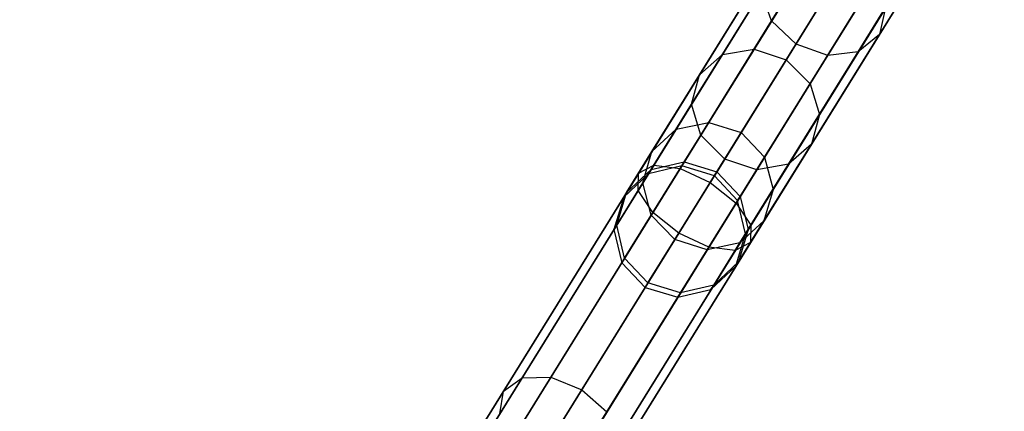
# Model space of a CAD drawing. Extents: x -129 to 129, y -127 to 130.
# Tile 19 of 188: x -57.67 to -42.72, y -78.45 to -72.5. Entities that reach past the tile are written whole.
import ezdxf

# ---------------------------------------------------------------- set-up
doc = ezdxf.new("R2010")
doc.units = 0
doc.header["$LTSCALE"] = 25.4
doc.layers.get('0').update_dxf_attribs({"linetype": 'CONTINUOUS'})

# ---------------------------------------------------------------- blocks, each defined once
blk = doc.blocks.new('NOME_B_PM2_STL')
at = {"color": 0}
for p, q in [((98.842, -48.727, 524.578), (72.521, -91.238, 524.578)), ((98.842, -48.727, 524.578), (72.521, -91.238, 524.578)), ((72.521, -91.238, 344.578), (98.842, -48.727, 344.578)), ((72.521, -91.238, 344.578), (98.842, -48.727, 344.578)), ((98.956, -48.797, 525.078), (72.635, -91.308, 525.078)), ((98.956, -48.797, 525.078), (72.635, -91.308, 525.078)), ((98.956, -48.797, 524.078), (72.635, -91.308, 524.078)), ((98.956, -48.797, 524.078), (72.635, -91.308, 524.078)), ((72.635, -91.308, 344.078), (98.956, -48.797, 344.078)), ((72.635, -91.308, 344.078), (98.956, -48.797, 344.078)), ((72.635, -91.308, 345.078), (98.956, -48.797, 345.078)), ((72.635, -91.308, 345.078), (98.956, -48.797, 345.078)), ((99.267, -48.99, 525.444), (72.946, -91.501, 525.444)), ((99.267, -48.99, 525.444), (72.946, -91.501, 525.444)), ((99.267, -48.99, 523.712), (72.946, -91.501, 523.712)), ((99.267, -48.99, 523.712), (72.946, -91.501, 523.712)), ((72.946, -91.501, 343.712), (99.267, -48.99, 343.712)), ((72.946, -91.501, 343.712), (99.267, -48.99, 343.712)), ((72.946, -91.501, 345.444), (99.267, -48.99, 345.444)), ((72.946, -91.501, 345.444), (99.267, -48.99, 345.444)), ((99.692, -49.253, 523.578), (73.371, -91.764, 523.578)), ((99.692, -49.253, 525.578), (73.371, -91.764, 525.578)), ((99.692, -49.253, 525.578), (73.371, -91.764, 525.578)), ((99.692, -49.253, 523.578), (73.371, -91.764, 523.578)), ((73.371, -91.764, 345.578), (99.692, -49.253, 345.578)), ((73.371, -91.764, 343.578), (99.692, -49.253, 343.578)), ((73.371, -91.764, 343.578), (99.692, -49.253, 343.578)), ((73.371, -91.764, 345.578), (99.692, -49.253, 345.578)), ((100.118, -49.516, 523.712), (73.796, -92.027, 523.712)), ((100.118, -49.516, 523.712), (73.796, -92.027, 523.712)), ((100.118, -49.516, 525.444), (73.796, -92.027, 525.444)), ((100.118, -49.516, 525.444), (73.796, -92.027, 525.444)), ((73.796, -92.027, 345.444), (100.118, -49.516, 345.444)), ((73.796, -92.027, 345.444), (100.118, -49.516, 345.444)), ((73.796, -92.027, 343.712), (100.118, -49.516, 343.712)), ((73.796, -92.027, 343.712), (100.118, -49.516, 343.712)), ((100.429, -49.709, 524.078), (74.107, -92.22, 524.078)), ((100.429, -49.709, 524.078), (74.107, -92.22, 524.078)), ((100.429, -49.709, 525.078), (74.107, -92.22, 525.078)), ((100.429, -49.709, 525.078), (74.107, -92.22, 525.078)), ((74.107, -92.22, 345.078), (100.429, -49.709, 345.078)), ((74.107, -92.22, 345.078), (100.429, -49.709, 345.078)), ((74.107, -92.22, 344.078), (100.429, -49.709, 344.078)), ((74.107, -92.22, 344.078), (100.429, -49.709, 344.078)), ((100.543, -49.78, 524.578), (74.221, -92.29, 524.578)), ((100.543, -49.78, 524.578), (74.221, -92.29, 524.578)), ((74.221, -92.29, 344.578), (100.543, -49.78, 344.578)), ((74.221, -92.29, 344.578), (100.543, -49.78, 344.578)), ((77.049, -84.873, 306.243), (86.62, -69.415, 46.243)), ((77.049, -84.873, 306.243), (86.62, -69.415, 46.243)), ((86.62, -69.415, 672.913), (82.571, -75.955, 562.913)), ((86.62, -69.415, 672.913), (82.571, -75.955, 562.913)), ((76.546, -84.991, 306.218), (86.117, -69.533, 46.218)), ((76.546, -84.991, 306.218), (86.117, -69.533, 46.218)), ((77.545, -85.023, 306.253), (87.116, -69.565, 46.252)), ((77.545, -85.023, 306.253), (87.116, -69.565, 46.252)), ((86.117, -69.533, 672.938), (82.068, -76.073, 562.938)), ((86.117, -69.533, 672.938), (82.068, -76.073, 562.938)), ((87.116, -69.565, 672.903), (83.067, -76.105, 562.903)), ((87.116, -69.565, 672.903), (83.067, -76.105, 562.903)), ((76.17, -85.344, 306.183), (85.741, -69.886, 46.183)), ((76.17, -85.344, 306.183), (85.741, -69.886, 46.183)), ((77.9, -85.399, 306.243), (87.471, -69.942, 46.243)), ((77.9, -85.399, 306.243), (87.471, -69.942, 46.243)), ((85.741, -69.886, 672.973), (81.691, -76.426, 562.973)), ((85.741, -69.886, 672.973), (81.691, -76.426, 562.973)), ((87.471, -69.942, 672.913), (83.421, -76.481, 562.913)), ((87.471, -69.942, 672.913), (83.421, -76.481, 562.913)), ((76.021, -85.839, 306.148), (85.592, -70.381, 46.148)), ((76.021, -85.839, 306.148), (85.592, -70.381, 46.148)), ((85.592, -70.381, 673.008), (81.543, -76.921, 563.008)), ((85.592, -70.381, 673.008), (81.543, -76.921, 563.008)), ((78.019, -85.903, 306.218), (87.59, -70.445, 46.218)), ((78.019, -85.903, 306.218), (87.59, -70.445, 46.218)), ((87.59, -70.445, 672.938), (83.54, -76.985, 562.938)), ((87.59, -70.445, 672.938), (83.54, -76.985, 562.938)), ((76.14, -86.342, 306.122), (85.711, -70.884, 46.122)), ((76.14, -86.342, 306.122), (85.711, -70.884, 46.122)), ((77.87, -86.397, 306.183), (87.441, -70.939, 46.183)), ((77.87, -86.397, 306.183), (87.441, -70.939, 46.183)), ((85.711, -70.884, 673.033), (81.662, -77.424, 563.033)), ((85.711, -70.884, 673.033), (81.662, -77.424, 563.033)), ((87.441, -70.939, 672.973), (83.392, -77.479, 562.973)), ((87.441, -70.939, 672.973), (83.392, -77.479, 562.973)), ((76.495, -86.719, 306.113), (86.066, -71.261, 46.113)), ((76.495, -86.719, 306.113), (86.066, -71.261, 46.113)), ((77.493, -86.751, 306.148), (87.065, -71.293, 46.148)), ((77.493, -86.751, 306.148), (87.065, -71.293, 46.148)), ((86.066, -71.261, 673.043), (82.016, -77.801, 563.043)), ((86.066, -71.261, 673.043), (82.016, -77.801, 563.043)), ((87.065, -71.293, 673.008), (83.015, -77.833, 563.008)), ((87.065, -71.293, 673.008), (83.015, -77.833, 563.008)), ((76.99, -86.868, 306.122), (86.561, -71.411, 46.122)), ((76.99, -86.868, 306.122), (86.561, -71.411, 46.122)), ((86.561, -71.411, 673.033), (82.512, -77.95, 563.033)), ((86.561, -71.411, 673.033), (82.512, -77.95, 563.033)), ((83.937, -73.749, 548.795), (85.301, -71.546, 546.017)), ((83.937, -73.749, 548.795), (85.301, -71.546, 546.017)), ((84.307, -74.102, 548.713), (85.679, -71.885, 545.917)), ((84.307, -74.102, 548.713), (85.679, -71.885, 545.917)), ((85.573, -73.956, 549.326), (86.88, -71.845, 546.663)), ((85.573, -73.956, 549.326), (86.88, -71.845, 546.663)), ((84.788, -74.275, 548.795), (86.151, -72.073, 546.017)), ((84.788, -74.275, 548.795), (86.151, -72.073, 546.017)), ((85.251, -74.222, 549.02), (86.591, -72.058, 546.29)), ((85.251, -74.222, 549.02), (86.591, -72.058, 546.29)), ((84.227, -72.33, 327.031), (81.916, -76.063, 325.421)), ((84.227, -72.33, 327.031), (81.916, -76.063, 325.421)), ((84.402, -72.302, 326.545), (82.149, -75.942, 324.974)), ((84.402, -72.302, 326.545), (82.149, -75.942, 324.974)), ((84.758, -72.423, 326.189), (82.547, -75.994, 324.648)), ((84.758, -72.423, 326.189), (82.547, -75.994, 324.648)), ((84.28, -72.5, 327.517), (81.911, -76.326, 325.867)), ((84.28, -72.5, 327.517), (81.911, -76.326, 325.867)), ((83.189, -74.262, 552.624), (84.194, -72.638, 549.632)), ((83.189, -74.262, 552.624), (84.194, -72.638, 549.632)), ((83.671, -74.178, 552.792), (84.658, -72.585, 549.856)), ((83.671, -74.178, 552.792), (84.658, -72.585, 549.856)), ((84.547, -72.765, 327.873), (82.135, -76.659, 326.193)), ((84.547, -72.765, 327.873), (82.135, -76.659, 326.193)), ((83.004, -76.206, 324.528), (85.2, -72.659, 326.058)), ((83.004, -76.206, 324.528), (85.2, -72.659, 326.058)), ((85.139, -72.758, 549.938), (84.159, -74.34, 552.854)), ((85.139, -72.758, 549.938), (84.159, -74.34, 552.854)), ((82.841, -74.569, 552.395), (83.873, -72.903, 549.326)), ((82.841, -74.569, 552.395), (83.873, -72.903, 549.326)), ((84.955, -73.054, 328.004), (82.528, -76.974, 326.313)), ((84.955, -73.054, 328.004), (82.528, -76.974, 326.313)), ((85.609, -72.949, 326.189), (83.397, -76.52, 324.648)), ((85.609, -72.949, 326.189), (83.397, -76.52, 324.648)), ((85.875, -73.214, 326.545), (83.621, -76.854, 324.974)), ((85.875, -73.214, 326.545), (83.621, -76.854, 324.974)), ((84.522, -74.705, 552.792), (85.508, -73.111, 549.856)), ((84.522, -74.705, 552.792), (85.508, -73.111, 549.856)), ((82.721, -75.017, 552.165), (83.778, -73.31, 549.02)), ((82.721, -75.017, 552.165), (83.778, -73.31, 549.02)), ((85.397, -73.291, 327.873), (82.985, -77.186, 326.193)), ((85.397, -73.291, 327.873), (82.985, -77.186, 326.193)), ((85.928, -73.383, 327.031), (83.616, -77.116, 325.421)), ((85.928, -73.383, 327.031), (83.616, -77.116, 325.421)), ((83.937, -73.749, 548.795), (83.778, -73.31, 549.02)), ((83.937, -73.749, 548.795), (83.778, -73.31, 549.02)), ((85.753, -73.411, 327.517), (83.384, -77.238, 325.867)), ((85.753, -73.411, 327.517), (83.384, -77.238, 325.867)), ((84.662, -75.174, 552.624), (85.667, -73.55, 549.632)), ((84.662, -75.174, 552.624), (85.667, -73.55, 549.632)), ((85.667, -73.55, 549.632), (85.573, -73.956, 549.326)), ((85.667, -73.55, 549.632), (85.573, -73.956, 549.326)), ((82.861, -75.487, 551.997), (83.937, -73.749, 548.795)), ((82.861, -75.487, 551.997), (83.937, -73.749, 548.795)), ((84.307, -74.102, 548.713), (83.937, -73.749, 548.795)), ((84.307, -74.102, 548.713), (83.937, -73.749, 548.795)), ((84.542, -75.622, 552.395), (85.573, -73.956, 549.326)), ((84.542, -75.622, 552.395), (85.573, -73.956, 549.326)), ((85.573, -73.956, 549.326), (85.251, -74.222, 549.02)), ((85.573, -73.956, 549.326), (85.251, -74.222, 549.02)), ((83.224, -75.851, 551.935), (84.307, -74.102, 548.713)), ((83.224, -75.851, 551.935), (84.307, -74.102, 548.713)), ((84.788, -74.275, 548.795), (84.307, -74.102, 548.713)), ((84.788, -74.275, 548.795), (84.307, -74.102, 548.713)), ((82.486, -75.398, 555.913), (83.189, -74.262, 552.624)), ((82.486, -75.398, 555.913), (83.189, -74.262, 552.624)), ((82.841, -74.569, 552.395), (83.189, -74.262, 552.624)), ((82.841, -74.569, 552.395), (83.189, -74.262, 552.624)), ((82.981, -75.293, 556.019), (83.671, -74.178, 552.792)), ((82.981, -75.293, 556.019), (83.671, -74.178, 552.792)), ((83.189, -74.262, 552.624), (83.671, -74.178, 552.792)), ((83.189, -74.262, 552.624), (83.671, -74.178, 552.792)), ((83.671, -74.178, 552.792), (84.159, -74.34, 552.854)), ((83.671, -74.178, 552.792), (84.159, -74.34, 552.854)), ((83.712, -76.013, 551.997), (84.788, -74.275, 548.795)), ((83.712, -76.013, 551.997), (84.788, -74.275, 548.795)), ((84.194, -75.929, 552.165), (85.251, -74.222, 549.02)), ((84.194, -75.929, 552.165), (85.251, -74.222, 549.02)), ((85.251, -74.222, 549.02), (84.788, -74.275, 548.795)), ((85.251, -74.222, 549.02), (84.788, -74.275, 548.795)), ((84.159, -74.34, 552.854), (83.474, -75.447, 556.058)), ((84.159, -74.34, 552.854), (83.474, -75.447, 556.058)), ((84.159, -74.34, 552.854), (84.522, -74.705, 552.792)), ((84.159, -74.34, 552.854), (84.522, -74.705, 552.792)), ((82.12, -75.734, 555.768), (82.841, -74.569, 552.395)), ((82.12, -75.734, 555.768), (82.841, -74.569, 552.395)), ((82.721, -75.017, 552.165), (82.841, -74.569, 552.395)), ((82.721, -75.017, 552.165), (82.841, -74.569, 552.395)), ((83.831, -75.819, 556.019), (84.522, -74.705, 552.792)), ((83.831, -75.819, 556.019), (84.522, -74.705, 552.792)), ((84.522, -74.705, 552.792), (84.662, -75.174, 552.624)), ((84.522, -74.705, 552.792), (84.662, -75.174, 552.624)), ((81.982, -76.212, 555.622), (82.721, -75.017, 552.165)), ((81.982, -76.212, 555.622), (82.721, -75.017, 552.165)), ((82.861, -75.487, 551.997), (82.721, -75.017, 552.165)), ((82.861, -75.487, 551.997), (82.721, -75.017, 552.165)), ((83.958, -76.31, 555.913), (84.662, -75.174, 552.624)), ((83.958, -76.31, 555.913), (84.662, -75.174, 552.624)), ((84.662, -75.174, 552.624), (84.542, -75.622, 552.395)), ((84.662, -75.174, 552.624), (84.542, -75.622, 552.395)), ((82.486, -75.398, 555.913), (82.981, -75.293, 556.019)), ((82.486, -75.398, 555.913), (82.981, -75.293, 556.019)), ((82.61, -75.892, 559.43), (82.981, -75.293, 556.019)), ((82.61, -75.892, 559.43), (82.981, -75.293, 556.019)), ((82.981, -75.293, 556.019), (83.474, -75.447, 556.058)), ((82.981, -75.293, 556.019), (83.474, -75.447, 556.058)), ((82.108, -76.008, 559.389), (82.486, -75.398, 555.913)), ((82.108, -76.008, 559.389), (82.486, -75.398, 555.913)), ((82.109, -76.702, 555.516), (82.861, -75.487, 551.997)), ((82.109, -76.702, 555.516), (82.861, -75.487, 551.997)), ((82.12, -75.734, 555.768), (82.486, -75.398, 555.913)), ((82.12, -75.734, 555.768), (82.486, -75.398, 555.913)), ((83.224, -75.851, 551.935), (82.861, -75.487, 551.997)), ((83.224, -75.851, 551.935), (82.861, -75.487, 551.997)), ((83.474, -75.447, 556.058), (83.106, -76.042, 559.445)), ((83.474, -75.447, 556.058), (83.106, -76.042, 559.445)), ((83.474, -75.447, 556.058), (83.831, -75.819, 556.019)), ((83.474, -75.447, 556.058), (83.831, -75.819, 556.019)), ((83.82, -76.787, 555.768), (84.542, -75.622, 552.395)), ((83.82, -76.787, 555.768), (84.542, -75.622, 552.395)), ((84.542, -75.622, 552.395), (84.194, -75.929, 552.165)), ((84.542, -75.622, 552.395), (84.194, -75.929, 552.165)), ((81.732, -76.36, 559.333), (82.12, -75.734, 555.768)), ((81.732, -76.36, 559.333), (82.12, -75.734, 555.768)), ((81.982, -76.212, 555.622), (82.12, -75.734, 555.768)), ((81.982, -76.212, 555.622), (82.12, -75.734, 555.768)), ((82.108, -76.008, 559.389), (82.61, -75.892, 559.43)), ((82.108, -76.008, 559.389), (82.61, -75.892, 559.43)), ((82.466, -77.074, 555.477), (83.224, -75.851, 551.935)), ((82.466, -77.074, 555.477), (83.224, -75.851, 551.935)), ((82.571, -75.955, 562.913), (82.61, -75.892, 559.43)), ((82.571, -75.955, 562.913), (82.61, -75.892, 559.43)), ((82.61, -75.892, 559.43), (83.106, -76.042, 559.445)), ((82.61, -75.892, 559.43), (83.106, -76.042, 559.445)), ((83.712, -76.013, 551.997), (83.224, -75.851, 551.935)), ((83.712, -76.013, 551.997), (83.224, -75.851, 551.935)), ((83.454, -77.123, 555.622), (84.194, -75.929, 552.165)), ((83.454, -77.123, 555.622), (84.194, -75.929, 552.165)), ((83.461, -76.418, 559.43), (83.831, -75.819, 556.019)), ((83.461, -76.418, 559.43), (83.831, -75.819, 556.019)), ((84.194, -75.929, 552.165), (83.712, -76.013, 551.997)), ((84.194, -75.929, 552.165), (83.712, -76.013, 551.997)), ((83.831, -75.819, 556.019), (83.958, -76.31, 555.913)), ((83.831, -75.819, 556.019), (83.958, -76.31, 555.913)), ((81.916, -76.063, 325.421), (79.865, -79.376, 322.834)), ((81.916, -76.063, 325.421), (79.865, -79.376, 322.834)), ((82.149, -75.942, 324.974), (80.149, -79.172, 322.453)), ((82.149, -75.942, 324.974), (80.149, -79.172, 322.453)), ((82.547, -75.994, 324.648), (80.585, -79.163, 322.174)), ((82.547, -75.994, 324.648), (80.585, -79.163, 322.174)), ((82.068, -76.073, 562.938), (81.691, -76.426, 562.973)), ((82.068, -76.073, 562.938), (81.691, -76.426, 562.973)), ((81.732, -76.36, 559.333), (82.108, -76.008, 559.389)), ((81.732, -76.36, 559.333), (82.108, -76.008, 559.389)), ((81.911, -76.326, 325.867), (81.916, -76.063, 325.421)), ((81.911, -76.326, 325.867), (81.916, -76.063, 325.421)), ((81.916, -76.063, 325.421), (82.149, -75.942, 324.974)), ((81.916, -76.063, 325.421), (82.149, -75.942, 324.974)), ((82.571, -75.955, 562.913), (82.068, -76.073, 562.938)), ((82.571, -75.955, 562.913), (82.068, -76.073, 562.938)), ((82.068, -76.073, 562.938), (82.108, -76.008, 559.389)), ((82.068, -76.073, 562.938), (82.108, -76.008, 559.389)), ((82.149, -75.942, 324.974), (82.547, -75.994, 324.648)), ((82.149, -75.942, 324.974), (82.547, -75.994, 324.648)), ((82.547, -75.994, 324.648), (83.004, -76.206, 324.528)), ((82.547, -75.994, 324.648), (83.004, -76.206, 324.528)), ((83.067, -76.105, 562.903), (82.571, -75.955, 562.913)), ((83.067, -76.105, 562.903), (82.571, -75.955, 562.913)), ((82.959, -77.229, 555.516), (83.712, -76.013, 551.997)), ((82.959, -77.229, 555.516), (83.712, -76.013, 551.997)), ((83.106, -76.042, 559.445), (83.067, -76.105, 562.903)), ((83.106, -76.042, 559.445), (83.067, -76.105, 562.903)), ((83.106, -76.042, 559.445), (83.461, -76.418, 559.43)), ((83.106, -76.042, 559.445), (83.461, -76.418, 559.43)), ((81.055, -79.353, 322.072), (83.004, -76.206, 324.528)), ((81.055, -79.353, 322.072), (83.004, -76.206, 324.528)), ((81.585, -76.853, 559.277), (81.982, -76.212, 555.622)), ((81.585, -76.853, 559.277), (81.982, -76.212, 555.622)), ((82.109, -76.702, 555.516), (81.982, -76.212, 555.622)), ((82.109, -76.702, 555.516), (81.982, -76.212, 555.622)), ((83.004, -76.206, 324.528), (83.397, -76.52, 324.648)), ((83.004, -76.206, 324.528), (83.397, -76.52, 324.648)), ((83.421, -76.481, 562.913), (83.067, -76.105, 562.903)), ((83.421, -76.481, 562.913), (83.067, -76.105, 562.903)), ((81.911, -76.326, 325.867), (79.808, -79.722, 323.216)), ((81.911, -76.326, 325.867), (79.808, -79.722, 323.216)), ((81.585, -76.853, 559.277), (81.732, -76.36, 559.333)), ((81.585, -76.853, 559.277), (81.732, -76.36, 559.333)), ((81.691, -76.426, 562.973), (81.732, -76.36, 559.333)), ((81.691, -76.426, 562.973), (81.732, -76.36, 559.333)), ((82.135, -76.659, 326.193), (81.911, -76.326, 325.867)), ((82.135, -76.659, 326.193), (81.911, -76.326, 325.867)), ((83.58, -76.92, 559.389), (83.958, -76.31, 555.913)), ((83.58, -76.92, 559.389), (83.958, -76.31, 555.913)), ((83.958, -76.31, 555.913), (83.82, -76.787, 555.768)), ((83.958, -76.31, 555.913), (83.82, -76.787, 555.768)), ((83.397, -76.52, 324.648), (81.435, -79.69, 322.174)), ((83.397, -76.52, 324.648), (81.435, -79.69, 322.174)), ((81.691, -76.426, 562.973), (81.543, -76.921, 563.008)), ((81.691, -76.426, 562.973), (81.543, -76.921, 563.008)), ((83.397, -76.52, 324.648), (83.621, -76.854, 324.974)), ((83.397, -76.52, 324.648), (83.621, -76.854, 324.974)), ((83.421, -76.481, 562.913), (83.461, -76.418, 559.43)), ((83.421, -76.481, 562.913), (83.461, -76.418, 559.43)), ((83.54, -76.985, 562.938), (83.421, -76.481, 562.913)), ((83.54, -76.985, 562.938), (83.421, -76.481, 562.913)), ((83.461, -76.418, 559.43), (83.58, -76.92, 559.389)), ((83.461, -76.418, 559.43), (83.58, -76.92, 559.389)), ((82.135, -76.659, 326.193), (79.995, -80.116, 323.495)), ((82.135, -76.659, 326.193), (79.995, -80.116, 323.495)), ((82.528, -76.974, 326.313), (82.135, -76.659, 326.193)), ((82.528, -76.974, 326.313), (82.135, -76.659, 326.193)), ((81.704, -77.355, 559.236), (82.109, -76.702, 555.516)), ((81.704, -77.355, 559.236), (82.109, -76.702, 555.516)), ((82.466, -77.074, 555.477), (82.109, -76.702, 555.516)), ((82.466, -77.074, 555.477), (82.109, -76.702, 555.516)), ((83.433, -77.413, 559.333), (83.82, -76.787, 555.768)), ((83.433, -77.413, 559.333), (83.82, -76.787, 555.768)), ((83.82, -76.787, 555.768), (83.454, -77.123, 555.622)), ((83.82, -76.787, 555.768), (83.454, -77.123, 555.622)), ((82.528, -76.974, 326.313), (80.375, -80.453, 323.597)), ((82.528, -76.974, 326.313), (80.375, -80.453, 323.597)), ((81.543, -76.921, 563.008), (81.585, -76.853, 559.277)), ((81.543, -76.921, 563.008), (81.585, -76.853, 559.277)), ((81.543, -76.921, 563.008), (81.662, -77.424, 563.033)), ((81.543, -76.921, 563.008), (81.662, -77.424, 563.033)), ((81.704, -77.355, 559.236), (81.585, -76.853, 559.277)), ((81.704, -77.355, 559.236), (81.585, -76.853, 559.277)), ((83.621, -76.854, 324.974), (81.621, -80.084, 322.453)), ((83.621, -76.854, 324.974), (81.621, -80.084, 322.453)), ((82.985, -77.186, 326.193), (82.528, -76.974, 326.313)), ((82.985, -77.186, 326.193), (82.528, -76.974, 326.313)), ((83.58, -76.92, 559.389), (83.433, -77.413, 559.333)), ((83.58, -76.92, 559.389), (83.433, -77.413, 559.333)), ((83.54, -76.985, 562.938), (83.58, -76.92, 559.389)), ((83.54, -76.985, 562.938), (83.58, -76.92, 559.389)), ((83.621, -76.854, 324.974), (83.616, -77.116, 325.421)), ((83.621, -76.854, 324.974), (83.616, -77.116, 325.421)), ((83.616, -77.116, 325.421), (81.565, -80.429, 322.834)), ((83.616, -77.116, 325.421), (81.565, -80.429, 322.834)), ((82.059, -77.732, 559.221), (82.466, -77.074, 555.477)), ((82.059, -77.732, 559.221), (82.466, -77.074, 555.477)), ((82.959, -77.229, 555.516), (82.466, -77.074, 555.477)), ((82.959, -77.229, 555.516), (82.466, -77.074, 555.477)), ((83.454, -77.123, 555.622), (82.959, -77.229, 555.516)), ((83.454, -77.123, 555.622), (82.959, -77.229, 555.516)), ((83.057, -77.765, 559.277), (83.454, -77.123, 555.622)), ((83.057, -77.765, 559.277), (83.454, -77.123, 555.622)), ((83.616, -77.116, 325.421), (83.384, -77.238, 325.867)), ((83.616, -77.116, 325.421), (83.384, -77.238, 325.867)), ((83.392, -77.479, 562.973), (83.54, -76.985, 562.938)), ((83.392, -77.479, 562.973), (83.54, -76.985, 562.938)), ((82.985, -77.186, 326.193), (80.845, -80.642, 323.495)), ((82.985, -77.186, 326.193), (80.845, -80.642, 323.495)), ((83.384, -77.238, 325.867), (81.281, -80.634, 323.216)), ((83.384, -77.238, 325.867), (81.281, -80.634, 323.216)), ((82.554, -77.882, 559.236), (82.959, -77.229, 555.516)), ((82.554, -77.882, 559.236), (82.959, -77.229, 555.516)), ((83.384, -77.238, 325.867), (82.985, -77.186, 326.193)), ((83.384, -77.238, 325.867), (82.985, -77.186, 326.193)), ((81.662, -77.424, 563.033), (81.704, -77.355, 559.236)), ((81.662, -77.424, 563.033), (81.704, -77.355, 559.236)), ((81.662, -77.424, 563.033), (82.016, -77.801, 563.043)), ((81.662, -77.424, 563.033), (82.016, -77.801, 563.043)), ((82.059, -77.732, 559.221), (81.704, -77.355, 559.236)), ((82.059, -77.732, 559.221), (81.704, -77.355, 559.236)), ((83.433, -77.413, 559.333), (83.057, -77.765, 559.277)), ((83.433, -77.413, 559.333), (83.057, -77.765, 559.277)), ((83.392, -77.479, 562.973), (83.433, -77.413, 559.333)), ((83.392, -77.479, 562.973), (83.433, -77.413, 559.333)), ((83.015, -77.833, 563.008), (83.392, -77.479, 562.973)), ((83.015, -77.833, 563.008), (83.392, -77.479, 562.973)), ((82.016, -77.801, 563.043), (82.059, -77.732, 559.221)), ((82.016, -77.801, 563.043), (82.059, -77.732, 559.221)), ((82.016, -77.801, 563.043), (82.512, -77.95, 563.033)), ((82.016, -77.801, 563.043), (82.512, -77.95, 563.033)), ((82.554, -77.882, 559.236), (82.059, -77.732, 559.221)), ((82.554, -77.882, 559.236), (82.059, -77.732, 559.221)), ((82.512, -77.95, 563.033), (83.015, -77.833, 563.008)), ((82.512, -77.95, 563.033), (83.015, -77.833, 563.008)), ((83.057, -77.765, 559.277), (82.554, -77.882, 559.236)), ((83.057, -77.765, 559.277), (82.554, -77.882, 559.236)), ((83.015, -77.833, 563.008), (83.057, -77.765, 559.277)), ((83.015, -77.833, 563.008), (83.057, -77.765, 559.277)), ((82.512, -77.95, 563.033), (82.554, -77.882, 559.236)), ((82.512, -77.95, 563.033), (82.554, -77.882, 559.236)), ((80.149, -79.172, 322.453), (78.512, -81.816, 319.118)), ((80.149, -79.172, 322.453), (78.512, -81.816, 319.118)), ((80.585, -79.163, 322.174), (78.978, -81.758, 318.902)), ((80.585, -79.163, 322.174), (78.978, -81.758, 318.902)), ((79.865, -79.376, 322.834), (80.149, -79.172, 322.453)), ((79.865, -79.376, 322.834), (80.149, -79.172, 322.453)), ((80.149, -79.172, 322.453), (80.585, -79.163, 322.174)), ((80.149, -79.172, 322.453), (80.585, -79.163, 322.174)), ((80.585, -79.163, 322.174), (81.055, -79.353, 322.072)), ((80.585, -79.163, 322.174), (81.055, -79.353, 322.072)), ((79.46, -81.929, 318.822), (81.055, -79.353, 322.072)), ((79.46, -81.929, 318.822), (81.055, -79.353, 322.072)), ((81.055, -79.353, 322.072), (81.435, -79.69, 322.174)), ((81.055, -79.353, 322.072), (81.435, -79.69, 322.174)), ((79.865, -79.376, 322.834), (78.186, -82.088, 319.414)), ((79.865, -79.376, 322.834), (78.186, -82.088, 319.414)), ((79.808, -79.722, 323.216), (79.865, -79.376, 322.834)), ((79.808, -79.722, 323.216), (79.865, -79.376, 322.834))]:
    blk.add_line(p, q, dxfattribs=at)

msp = doc.modelspace()

# ---------------------------------------------------------------- block references
at = {"color": 253}
msp.add_blockref('NOME_B_PM2_STL', (-130.189, 1.234, -1724.862), dxfattribs=at)

doc.saveas('drawing.dxf')
